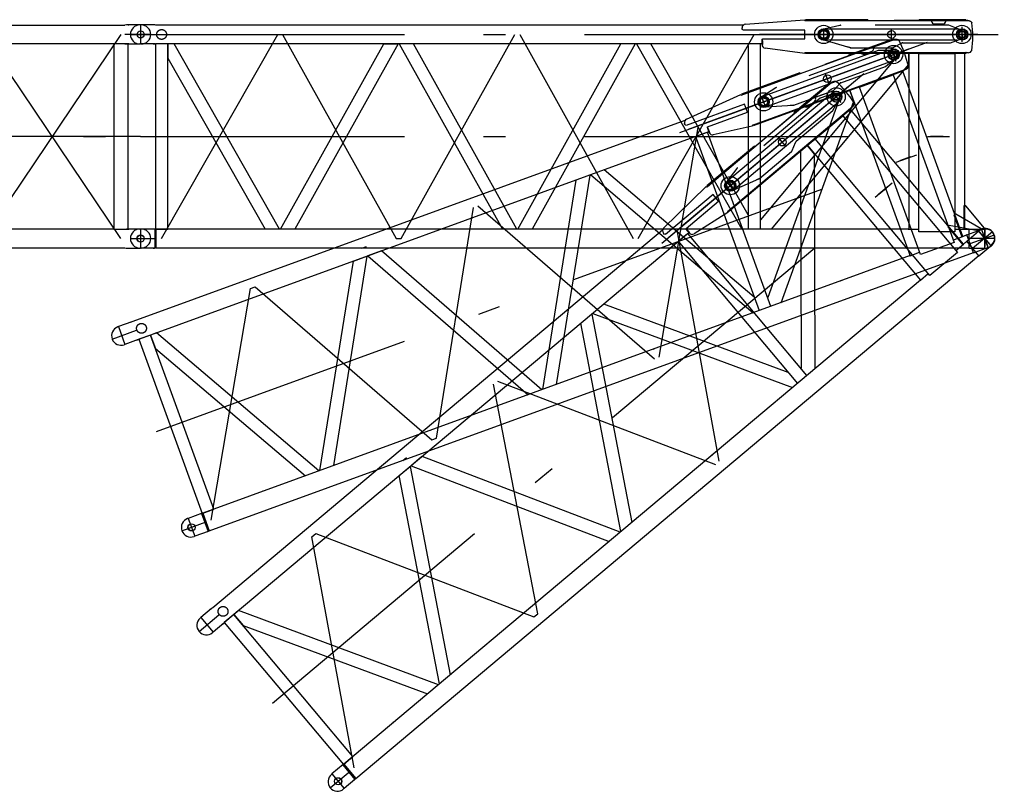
# Model space of a CAD drawing. Extents: x 2936 to 66286, y 16938 to 99139.
# Tile 18 of 25: x 53141 to 60140, y 28436 to 33926. Entities that reach past the tile are written whole.
import ezdxf

# ---------------------------------------------------------------- set-up
doc = ezdxf.new("R2010")
doc.units = 0
doc.header["$LTSCALE"] = 62.5
doc.linetypes.add('CENTER', pattern=[50.5, 30, -9, 2.5, -9])
doc.linetypes.add('HIDDEN', pattern=[12.6, 8.4, -4.2])
doc.layers.add('11', color=7, linetype='CONTINUOUS')

# ---------------------------------------------------------------- blocks, each defined once
blk = doc.blocks.new('*G25')
at = {"layer": '11', "color": 7, "linetype": 'CONTINUOUS'}
for p, q in [((53999.9, 33889), (53994.9, 33889)), ((54100.3, 33889), (53999.9, 33889)), ((54109.4, 33888), (54100.3, 33889)), ((58283.8, 33888), (54109.4, 33888)), ((58298.6, 33894.3), (58721.8, 33926.4)), ((58721.8, 33926.4), (58721.8, 33921.4)), ((58722.5, 33921.4), (59882.5, 33921.4)), ((59168.8, 33926.4), (58727.5, 33926.4)), ((58727.5, 33926.4), (58727.5, 33921.4)), ((58727.5, 33921.4), (59168.8, 33921.4)), ((59168.8, 33921.4), (59168.8, 33926.4)), ((59168.8, 33921.5), (59168.8, 33924.5)), ((59168.8, 33924.5), (59171.7, 33921.5)), ((59168.8, 33924.4), (59168.8, 33924.4)), ((59168.8, 33923.2), (59168.8, 33923.8)), ((59168.8, 33922), (59170, 33923.2)), ((59171.7, 33921.5), (59168.8, 33921.5)), ((59170.3, 33922.9), (59168.9, 33921.5)), ((59169.1, 33924.1), (59169.1, 33923.8)), ((59169.5, 33921.5), (59170.6, 33922.6)), ((59169.7, 33923.5), (59169.7, 33922.6)), ((59170.7, 33921.5), (59170.7, 33922)), ((59170.9, 33922.3), (59170.9, 33921.5)), ((59171.5, 33921.7), (59171.5, 33921.5)), ((59534.8, 33924.5), (59531.8, 33921.5)), ((59531.8, 33921.5), (59534.8, 33921.5)), ((59866, 33926.5), (59534.8, 33926.5)), ((59534.8, 33926.5), (59534.8, 33921.5)), ((59534.8, 33921.5), (59534.8, 33924.5)), ((59534.8, 33924.4), (59534.8, 33924.4)), ((59534.8, 33923.2), (59534.8, 33923.8)), ((59534.8, 33921.5), (59866, 33921.5)), ((59623, 33921.5), (59623, 33916.3)), ((59643, 33896.3), (59703, 33896.3)), ((59723, 33916.3), (59723, 33921.5)), ((59865.9, 33924.5), (59868.9, 33921.5)), ((59865.9, 33921.5), (59865.9, 33924.5)), ((59865.9, 33924.4), (59865.9, 33924.4)), ((59865.9, 33923.2), (59865.9, 33923.8)), ((59868.9, 33921.5), (59865.9, 33921.5)), ((59866, 33921.5), (59866, 33926.5)), ((58275.5, 33855.7), (58275.5, 33869.4)), ((58280.5, 33855.7), (58275.5, 33855.7)), ((58722.5, 33852), (58280.8, 33852)), ((58722.5, 33791), (58722.5, 33852)), ((58856, 33858.6), (58902.5, 33861.2)), ((58856, 33854), (58856, 33858.6)), ((58902.5, 33861.2), (59811.7, 33861.2)), ((59789.7, 33863.7), (59794.6, 33862.4)), ((59811.7, 33861.2), (59839.9, 33850.9)), ((59839.9, 33850.9), (59839.9, 33844)), ((59839.9, 33850.8), (59839.9, 33844)), ((53999.9, 33754), (53994.9, 33754)), ((54100.3, 33754), (53999.9, 33754)), ((54100.3, 33754), (54109.4, 33755)), ((54193.9, 33755), (54105, 33755)), ((54105, 33755), (54105, 32438)), ((58415.2, 33755), (54109.4, 33755)), ((54193.9, 32438), (54193.9, 33755)), ((54238.5, 33755), (54193.9, 33755)), ((54193.9, 33755), (54193.9, 33653.4)), ((54987.9, 32438), (54238.5, 33755)), ((54995.6, 32438), (55729.2, 33755)), ((55831, 33755), (55097.5, 32438)), ((55729.2, 33755), (55831, 33755)), ((55940.1, 33755), (55838.2, 33755)), ((55838.2, 33755), (56571.8, 32438)), ((56673.6, 32438), (55940.1, 33755)), ((56680.8, 32438), (57414.4, 33755)), ((57516.2, 33755), (56782.7, 32438)), ((57524, 33755), (58273.4, 32438)), ((58318, 32539.6), (57626.4, 33755)), ((57975.8, 33755), (57925.8, 33755)), ((58133.3, 33755), (58083.3, 33755)), ((58290.8, 33755), (58240.8, 33755)), ((58318, 33743.6), (58318, 32438)), ((58406.9, 32438), (58406.9, 33755)), ((58417.5, 33750.8), (58413.3, 33755)), ((58413.3, 33755), (58417.5, 33755)), ((58422.5, 33755), (58416.5, 33755)), ((58417.5, 33749.2), (58417.5, 33787.2)), ((58417.5, 33755), (58417.5, 33750.8)), ((58417.5, 33752.6), (58417.5, 33751.7)), ((58417.5, 33750.9), (58417.5, 33750.8)), ((58419.9, 33749.2), (58419.9, 33791)), ((58419.9, 33791), (58722.5, 33791)), ((58856, 33784.3), (58856, 33789)), ((58903.2, 33781.5), (58856, 33784.3)), ((59805.6, 33781.5), (58903.2, 33781.5)), ((59787, 33781.5), (59805.6, 33781.5)), ((59839.9, 33792.3), (59814.2, 33782.8)), ((59814.2, 33782.8), (59822.1, 33785.7)), ((59839.9, 33799), (59839.9, 33792.3)), ((59393.8, 33687.2), (58406.9, 32504.1)), ((58720.9, 33687.4), (58439.2, 33724.4)), ((58721.5, 33692.3), (58720.9, 33687.4)), ((59882.6, 33692.1), (58722.5, 33692.1)), ((58727.5, 33687.2), (58727.5, 33692.1)), ((58727.5, 33692.1), (59865.9, 33692.1)), ((59865.9, 33687.2), (58727.5, 33687.2)), ((59048.7, 33726.5), (59024.7, 33733.5)), ((59223.4, 33727), (59323.4, 33727)), ((59459.9, 33687.2), (59393.8, 33687.2)), ((59459.9, 33607.9), (59459.9, 33687.2)), ((59561.5, 33687.2), (59459.9, 33687.2)), ((59459.9, 33687.2), (59459.9, 32438)), ((59532.2, 32419.7), (59532.2, 33687.2)), ((59532.2, 33687.2), (59787.3, 33687.2)), ((59859.9, 33687.2), (59758.3, 33687.2)), ((59787.3, 33687.2), (59787.3, 32419.7)), ((59859.9, 32438), (59859.9, 33687.2)), ((59865.9, 33689.2), (59868.9, 33692.2)), ((59868.9, 33692.2), (59865.9, 33692.2)), ((59865.9, 33692.2), (59865.9, 33689.2)), ((59865.9, 33692.1), (59865.9, 33687.2)), ((59865.9, 33690.5), (59865.9, 33689.9)), ((59865.9, 33689.3), (59865.9, 33689.3)), ((59868.9, 33692.2), (59866, 33692.2)), ((54193.9, 33653.4), (54885.5, 32438)), ((58484.1, 32438), (59459.9, 33607.9)), ((59866.9, 32604), (59851.9, 32604)), ((59851.9, 32604), (59851.9, 32438)), ((59999.9, 32444), (59866.9, 32604)), ((53999.9, 32439), (53994.9, 32439)), ((54105, 32439), (53999.9, 32439)), ((54100.3, 32439), (54100.3, 32304)), ((54105, 32438), (54193.9, 32438)), ((59460.9, 32438), (54109.4, 32438)), ((54109.4, 32438), (54109.4, 32305)), ((54576.7, 32438), (54564.7, 32438)), ((55840.6, 32438), (55828.6, 32438)), ((57525.8, 32438), (57513.8, 32438)), ((58942.6, 32438), (58930.6, 32438)), ((59460.9, 32443.7), (59455.3, 32438)), ((59455.3, 32438), (59460.9, 32438)), ((59455.7, 32438.5), (59455.7, 32438)), ((59457.3, 32438), (59456.3, 32439)), ((59456.9, 32439.6), (59458.5, 32438)), ((59459.6, 32438), (59457.4, 32440.2)), ((59458, 32440.7), (59460.7, 32438)), ((59460.9, 32438.9), (59458.6, 32441.3)), ((59459.1, 32441.9), (59460.9, 32440.1)), ((59460.9, 32441.2), (59459.7, 32442.4)), ((59459.9, 32438), (59532.2, 32438)), ((59460.3, 32443), (59460.3, 32442.3)), ((59460.9, 32438), (59460.9, 32443.7)), ((59460.9, 32443.5), (59460.9, 32443.6)), ((59787.3, 32419.7), (59532.2, 32419.7)), ((59787.3, 32438), (59859.9, 32438)), ((59851.9, 32438), (59890.4, 32438)), ((59890.4, 32438), (59860.9, 32438)), ((59890.4, 32439), (59999.9, 32439)), ((59890.4, 32438), (59890.4, 32439)), ((59890.4, 32304), (59890.4, 32438)), ((59999.9, 32439), (59999.9, 32444)), ((59999.9, 32439), (60004.9, 32439)), ((53999.9, 32304), (53994.9, 32304)), ((54100.3, 32304), (53999.9, 32304)), ((54109.4, 32305), (54100.3, 32304)), ((54109.4, 32305), (59890.4, 32305)), ((59890.4, 32304), (59999.9, 32304))]:
    blk.add_line(p, q, dxfattribs=at)
at = {"layer": '11', "color": 7, "linetype": 'CENTER'}
for p, q in [((53999.9, 33889), (53999.9, 33754)), ((54094.7, 33889), (54088.9, 33889)), ((53927.4, 33821.5), (54111.4, 33821.5)), ((53999.9, 33821.5), (59999.9, 33821.5)), ((54149.4, 32371.5), (54974.5, 33821.5)), ((54974.5, 33821.5), (55009.5, 33821.5)), ((55009.5, 33821.5), (55817.1, 32371.5)), ((55817.1, 33821.5), (55852.1, 33821.5)), ((55852.1, 32371.5), (56659.7, 33821.5)), ((56694.7, 33821.5), (57502.3, 32371.5)), ((57537.3, 32371.5), (58362.4, 33821.5)), ((58220.7, 33821.5), (60139.6, 33821.5)), ((58833.4, 33821.5), (58399.7, 33821.5)), ((59952.2, 33821.5), (58833.4, 33821.5)), ((58856, 33777.6), (58856, 33864.2)), ((58856, 33812.8), (58856, 33837.8)), ((58856, 33808.8), (58856, 33836.5)), ((59338.1, 33782.1), (59338.1, 33859)), ((59839.9, 33821.5), (59839.9, 33864)), ((59839.9, 33810.6), (59839.9, 33830.6)), ((59839.9, 33819.4), (59839.9, 33823.6)), ((59839.9, 33819.3), (59839.9, 33823.6)), ((59839.9, 33821.5), (59839.9, 33784)), ((59840, 33768.8), (59840, 33875)), ((59877.4, 33821.5), (59952.2, 33821.5)), ((54088.9, 33754), (54100, 33754)), ((53999.9, 33096.5), (59999.9, 33096.5)), ((53999.9, 32439), (53999.9, 32304)), ((54094.7, 32439), (54088.9, 32439)), ((59999.9, 32439), (59999.9, 32304)), ((60000, 32433.2), (60000, 32315.6)), ((53927.4, 32371.5), (54111.4, 32371.5)), ((55817.1, 32371.5), (55852.1, 32371.5)), ((60072.4, 32371.5), (59888.4, 32371.5)), ((54088.9, 32304), (54100, 32304))]:
    blk.add_line(p, q, dxfattribs=at)
at = {"layer": '11', "color": 7, "linetype": 'HIDDEN'}
for p, q in [((59880.8, 33921.5), (58719.9, 33921.5)), ((58722.5, 33921.4), (58727.5, 33921.4)), ((58970.9, 33885.4), (58856, 33859.8)), ((59745.5, 33886.5), (58977.5, 33886.5)), ((59839.9, 33850.8), (59745.5, 33886.5)), ((58287.3, 33821.5), (58437.6, 33821.5)), ((58856, 33859.8), (58856, 33854.4)), ((59839.9, 33844), (59839.9, 33850.8)), ((55936.4, 33755), (55842, 33755)), ((58403.7, 33755), (58321.2, 33755)), ((58419.9, 33777.2), (58419.9, 33749.2)), ((58856.2, 33789), (58856.2, 33782.9)), ((58856.2, 33782.9), (59041.9, 33728.4)), ((59354.7, 33730.2), (59408.3, 33759.2)), ((59417.8, 33761.6), (59756.9, 33761.6)), ((59756.9, 33761.6), (59839.9, 33792.3)), ((59839.9, 33792.3), (59839.9, 33799)), ((58727.5, 33692.1), (58722.5, 33692.1)), ((59048.7, 33727.2), (59345.3, 33727.2)), ((59705.9, 33096.5), (59615.9, 33096.5)), ((59695.9, 33096.5), (59625.9, 33096.5)), ((59625.9, 33096.5), (59695.9, 33096.5))]:
    blk.add_line(p, q, dxfattribs=at)
at = {"layer": '11', "color": 7, "linetype": 'CONTINUOUS'}
blk.add_lwpolyline([(59882.5, 33921.4), (59887.1, 33919.8), (59891.3, 33918.2), (59895, 33916.6), (59898.3, 33915), (59901.2, 33913.4), (59903.6, 33911.7), (59905.6, 33910.1), (59907.3, 33908.4), (59908.5, 33906.6), (59909.4, 33904.8)], dxfattribs=at)
at = {"layer": '11', "color": 7, "linetype": 'HIDDEN'}
blk.add_lwpolyline([(59345.3, 33727.2), (59346.2, 33727.3), (59347.2, 33727.5), (59348.2, 33727.7), (59349.2, 33728), (59350.1, 33728.3), (59351.1, 33728.6), (59352, 33728.9), (59353, 33729.3), (59353.9, 33729.8), (59354.7, 33730.2)], dxfattribs=at)
at = {"layer": '11', "color": 7, "linetype": 'CONTINUOUS'}
for centre, radius in [((58855.9, 33821.5), 65), ((59838.3, 33821.5), 65), ((58855.9, 33821.4), 40), ((58856, 33821.4), 40), ((58856, 33821.4), 38), ((59338.1, 33821.2), 27.5), ((59839.9, 33821.5), 40), ((59839.9, 33821.5), 40), ((59839.9, 33821.5), 38), ((59840, 33820.9), 27.5), ((54000, 32370.8), 25.5), ((54000, 32370.8), 25)]:
    blk.add_circle(centre, radius, dxfattribs=at)
at = {"layer": '11', "color": 7, "linetype": 'CENTER'}
for centre, radius in [((54149.4, 33821.5), 35), ((58856, 33821.5), 32.5), ((59839.9, 33821.5), 22.5)]:
    blk.add_circle(centre, radius, dxfattribs=at)
at = {"layer": '11', "color": 7, "linetype": 'HIDDEN'}
blk.add_circle((58856, 33821.5), 27.5, dxfattribs=at)
at = {"layer": '11', "color": 7, "linetype": 'CONTINUOUS'}
for centre, radius, start, end in [((53994.9, 33821.5), 67.5, 90, 180), ((58300.5, 33869.4), 25, 94.33804, 179.9978), ((59643, 33916.3), 20, 180, -90.02621), ((59703, 33916.3), 20, -90, 0.01749), ((59131.5, 33806.8), 784, -7.18536, 7.18518), ((53994.9, 33821.5), 67.5, 180, -90), ((58856, 33821.5), 32.5, 90, -90), ((59839.9, 33821.5), 22.5, -90, 90), ((58442.5, 33749.2), 25, 180, -97.49106), ((59805.5, 33811.6), 30.1, -90, -73.42239), ((59805.6, 33811.5), 30, -90, -73.35593), ((59882.6, 33722.1), 30, -90, -26.49203), ((53994.9, 32371.5), 67.5, 90, 180), ((60004.9, 32371.5), 67.5, 0, 90), ((53994.9, 32371.5), 67.5, 180, -90), ((60004.9, 32371.5), 67.5, -90, 0)]:
    blk.add_arc(centre, radius, start, end, dxfattribs=at)
at = {"layer": '11', "color": 7, "linetype": 'HIDDEN'}
for centre, radius, start, end in [((58977.5, 33866.4), 20.1, 90, 109.13646), ((58856.2, 33821.7), 32.7, 90.38233, -90.00244), ((59839.9, 33821.5), 22.5, -90, 90), ((59417.9, 33741.6), 20, 90, 118.40984), ((59048.7, 33747.2), 20, -109.99475, -89.99823)]:
    blk.add_arc(centre, radius, start, end, dxfattribs=at)
blk = doc.blocks.new('*G27')
at = {"layer": '11', "color": 7, "linetype": 'CONTINUOUS'}
for p, q in [((47994.9, 33889), (47999.9, 33889)), ((48004.9, 33889), (47999.9, 33889)), ((47999.9, 33889), (48100.3, 33889)), ((48088.2, 33889), (48082.4, 33889)), ((48100.3, 33889), (48100.3, 33880.5)), ((48100.3, 33889), (48100.3, 33754)), ((48110.9, 33888), (48100.3, 33889)), ((49116.6, 33888), (48110.9, 33888)), ((48110.9, 33888), (48110.9, 33755)), ((48976.6, 33888), (48110.9, 33888)), ((48976.6, 33888), (49953.3, 33888)), ((49116.6, 33888), (50093.3, 33888)), ((50929.9, 33888), (49953.3, 33888)), ((50929.9, 33888), (51906.6, 33888)), ((52883.3, 33888), (51906.6, 33888)), ((52883.3, 33888), (53888.9, 33888)), ((53899.5, 33889), (53888.9, 33888)), ((53999.9, 33889), (53899.5, 33889)), ((47999.9, 33754), (47994.9, 33754)), ((47999.9, 33754), (48004.9, 33754)), ((48103.4, 33754), (47999.9, 33754)), ((48088.2, 33754), (48082.4, 33754)), ((48089.1, 32438), (48089.1, 33755)), ((48089.1, 33755), (48190.7, 33755)), ((48110.9, 33755), (48089.1, 33755)), ((48110.9, 33755), (48976.6, 33755)), ((48190.7, 33755), (48190.7, 32438)), ((48190.7, 33755), (49116.6, 33755)), ((49953.3, 33755), (48976.6, 33755)), ((50093.3, 33755), (49116.6, 33755)), ((49953.3, 33755), (50929.9, 33755)), ((51906.6, 33755), (50929.9, 33755)), ((51906.6, 33755), (52883.3, 33755)), ((53809.1, 33755), (52883.3, 33755)), ((53910.7, 33755), (53809.1, 33755)), ((53809.1, 33755), (53809.1, 32438)), ((53888.9, 33755), (53910.7, 33755)), ((53896.4, 33754), (53999.9, 33754)), ((53910.7, 32438), (53910.7, 33755)), ((47994.9, 32439), (47999.9, 32439)), ((48089.1, 32439), (47999.9, 32439)), ((48110.9, 32438), (48089.1, 32438)), ((48190.7, 32438), (48089.1, 32438)), ((48976.6, 32438), (48110.9, 32438)), ((48190.7, 32438), (49116.6, 32438)), ((48976.6, 32438), (49953.3, 32438)), ((50929.9, 32438), (49953.3, 32438)), ((50929.9, 32438), (51906.6, 32438)), ((52883.3, 32438), (51906.6, 32438)), ((53809.1, 32438), (52883.3, 32438)), ((53809.1, 32438), (53910.7, 32438)), ((53888.9, 32438), (53910.7, 32438)), ((53999.9, 32439), (53899.5, 32439)), ((53911.7, 32439), (53917.4, 32439)), ((53994.9, 32439), (53999.9, 32439)), ((54004.9, 32439), (53999.9, 32439)), ((47999.9, 32304), (47994.9, 32304)), ((47999.9, 32304), (48004.9, 32304)), ((48110.9, 32304), (47999.9, 32304)), ((49116.6, 32305), (48110.9, 32305)), ((48110.9, 32305), (48976.6, 32305)), ((49953.3, 32305), (48976.6, 32305)), ((49953.3, 32305), (50929.9, 32305)), ((51906.6, 32305), (50929.9, 32305)), ((51906.6, 32305), (52883.3, 32305)), ((52883.3, 32305), (53888.9, 32305)), ((53888.9, 32305), (53896.4, 32304)), ((53896.4, 32304), (53999.9, 32304)), ((53911.7, 32304), (53917.4, 32304))]:
    blk.add_line(p, q, dxfattribs=at)
at = {"layer": '11', "color": 7, "linetype": 'CENTER'}
for p, q in [((47999.9, 33889), (47999.9, 33754)), ((47999.9, 33888), (47999.9, 33755)), ((53911.7, 33889), (53917.4, 33889)), ((53999.9, 33889), (53999.9, 33754)), ((53999.9, 33888), (53999.9, 33755)), ((48072.4, 33821.5), (47888.4, 33821.5)), ((47999.9, 33821.5), (47928.4, 33821.5)), ((48111.4, 33821.5), (47999.9, 33821.5)), ((48139.9, 33821.5), (48139.9, 32371.5)), ((48976.6, 33821.5), (48140, 32371.5)), ((48976.6, 32371.5), (48140, 33821.5)), ((49953.3, 32371.5), (48976.6, 33821.5)), ((49953.3, 33821.5), (48976.6, 32371.5)), ((50929.9, 33821.5), (49953.3, 32371.5)), ((50929.9, 32371.5), (49953.3, 33821.5)), ((51906.6, 32371.5), (50929.9, 33821.5)), ((51906.6, 33821.5), (50929.9, 32371.5)), ((52883.3, 33821.5), (51906.6, 32371.5)), ((52883.3, 32371.5), (51906.6, 33821.5)), ((53859.9, 32371.5), (52883.3, 33821.5)), ((53859.9, 33821.5), (52883.3, 32371.5)), ((54072.4, 33821.5), (53888.4, 33821.5)), ((53917.4, 33754), (53906.4, 33754)), ((53999.9, 33096.5), (47999.9, 33096.5)), ((47999.9, 33096.5), (53999.9, 33096.5)), ((47999.9, 32439), (47999.9, 32304)), ((47999.9, 32438), (47999.9, 32305)), ((53999.9, 32439), (53999.9, 32304)), ((53999.9, 32438), (53999.9, 32305)), ((47888.4, 32371.5), (47999.9, 32371.5)), ((47999.9, 32371.5), (48071.4, 32371.5)), ((48082.4, 32304), (48093.5, 32304))]:
    blk.add_line(p, q, dxfattribs=at)
at = {"layer": '11', "color": 7, "linetype": 'CONTINUOUS'}
for centre, radius in [((47999.9, 33821.5), 25), ((47999.9, 33821.5), 25), ((53999.9, 33821.5), 25), ((53999.9, 32371.5), 25.5)]:
    blk.add_circle(centre, radius, dxfattribs=at)
for centre, start, end in [((47994.9, 33821.5), 90, 180), ((48004.9, 33821.5), 82.4285, 90.00209), ((53994.9, 33821.5), 90, 180), ((54004.9, 33821.5), 0, 90), ((47994.9, 33821.5), 180, -90), ((53994.9, 33821.5), 180, -90), ((54004.9, 33821.5), -90, 0), ((47994.9, 32371.5), 90, 180), ((47994.9, 32371.5), 90, 97.57547), ((53994.9, 32371.5), 90, 180), ((53994.9, 32371.5), 90, 97.57547), ((54004.9, 32371.5), 0, 90), ((47994.9, 32371.5), 180, -90), ((53994.9, 32371.5), 180, -90), ((54004.9, 32371.5), -90, 0), ((47994.9, 32371.5), -97.57407, -89.99792)]:
    blk.add_arc(centre, 67.5, start, end, dxfattribs=at)
blk = doc.blocks.new('*G57')
at = {"layer": '11', "color": 7, "linetype": 'CENTER'}
for p, q in [((57832.1, 33125.5), (59635.2, 33781.7)), ((59459.1, 33717.6), (58407.8, 33335)), ((59371.7, 33629.8), (59335.4, 33729.5)), ((59353.7, 33679.3), (59339.1, 33719.2)), ((59357.4, 33669), (59350.5, 33687.8)), ((59354.4, 33677.2), (59352.9, 33681.3)), ((59354.4, 33677.2), (59353, 33681.3)), ((59353.7, 33679.3), (59366.5, 33644)), ((59388.9, 33692.1), (59459.1, 33717.6)), ((58895.6, 33470.6), (58869.3, 33542.9)), ((58407.8, 33335), (58000.3, 33186.7)), ((58444.1, 33301.5), (58414.5, 33382.8)), ((58432, 33334.6), (58423.5, 33358.1)), ((58433.4, 33330.8), (58423.9, 33356.8)), ((57685.9, 31529.2), (57965.3, 33173.9)), ((54113.8, 31000.6), (59752, 33052.7)), ((56102.3, 30952.8), (56365.3, 32591.6)), ((56398.2, 32603.5), (57653, 31517.2)), ((59976.9, 32434.9), (60023, 32308)), ((59978.9, 32429.4), (60019.1, 32319)), ((60068.1, 32396.2), (59895.2, 32333.3)), ((55573.5, 32303.4), (55606.4, 32315.4)), ((54502.3, 30370.4), (54781.7, 32015.2)), ((54781.7, 32015.2), (54814.6, 32027.2)), ((54814.6, 32027.2), (56069.4, 30940.8)), ((53931.9, 31777.7), (53926.4, 31775.7)), ((53797.7, 31657.1), (53970.7, 31720)), ((53842.8, 31745.3), (53889, 31618.4)), ((53972.6, 31648.9), (53983, 31652.6)), ((56069.4, 30940.8), (56102.3, 30952.8)), ((54338.7, 30382.7), (54384.9, 30255.9)), ((54427.8, 30415.2), (54422.4, 30413.2)), ((54293.7, 30294.5), (54466.6, 30357.4)), ((54468.5, 30286.3), (54478.9, 30290.1))]:
    blk.add_line(p, q, dxfattribs=at)
at = {"layer": '11', "color": 7, "linetype": 'HIDDEN'}
for p, q in [((59357.8, 33787.2), (58267, 33390.2)), ((59242.7, 33708), (58521, 33445.4)), ((59343.6, 33706.8), (59242.7, 33708)), ((59346, 33700.4), (59343.6, 33706.8)), ((59296.1, 33594.6), (59363.7, 33651.8)), ((59363.7, 33651.8), (59361.4, 33658.1)), ((58977.5, 33478.6), (59296.1, 33594.6)), ((58929, 33427.5), (58969.4, 33473.1)), ((58269.4, 33391), (58274.1, 33392.7)), ((58515.2, 33442.1), (58416, 33378.7)), ((58642.5, 33320), (58921.1, 33421.5)), ((58416, 33378.7), (58417.8, 33373.7)), ((58442.4, 33306.5), (58635.6, 33318.8)), ((58440.4, 33312.3), (58442.4, 33306.5)), ((57894.7, 33148.2), (58035.9, 33199.6)), ((58352.6, 33177.2), (58347.9, 33175.5)), ((58026.8, 33125.6), (57949.3, 33097.3)), ((58034.4, 33152), (58044, 33125.6)), ((59475.7, 32952.2), (59391.1, 32921.4)), ((59466.3, 32948.7), (59400.5, 32924.8)), ((59400.5, 32924.8), (59466.3, 32948.7)), ((55708.3, 32281.7), (55619.6, 32249.4))]:
    blk.add_line(p, q, dxfattribs=at)
at = {"layer": '11', "color": 7, "linetype": 'CONTINUOUS'}
for p, q in [((58269.4, 33391), (59359.5, 33787.7)), ((59342.3, 33786.9), (59031, 33673.6)), ((59032.7, 33668.9), (59344, 33782.2)), ((59344, 33782.2), (59342.3, 33786.9)), ((59342.9, 33784.8), (59342.9, 33784.9)), ((59342.9, 33784.9), (59346.7, 33783.1)), ((59343.9, 33782.1), (59342.9, 33784.9)), ((59343.3, 33783.7), (59343.1, 33784.3)), ((59346.7, 33783.1), (59343.9, 33782.1)), ((58459.2, 33395.9), (59313.6, 33706.9)), ((59031.7, 33671.7), (59029.9, 33667.8)), ((59029.9, 33667.8), (59032.7, 33668.9)), ((59031, 33673.6), (59032.7, 33668.9)), ((59032.7, 33668.9), (59031.7, 33671.7)), ((59031.7, 33671.6), (59031.7, 33671.6)), ((59032.1, 33670.4), (59031.9, 33671)), ((59115.7, 33699), (59117.4, 33694.2)), ((59143.1, 33682.3), (59199.4, 33702.8)), ((59211.4, 33728.4), (59209.6, 33733.2)), ((59292.1, 33701.8), (59297, 33702.2)), ((59313.6, 33706.9), (59343.6, 33706.8)), ((59343.6, 33706.8), (59346, 33700.4)), ((59343.6, 33706.8), (59346, 33700.4)), ((59335.1, 33629.9), (58487.1, 33321.3)), ((59317.6, 33623.6), (59335.1, 33629.9)), ((59363.7, 33651.8), (59342.7, 33634)), ((59342.7, 33634), (59349.2, 33639.5)), ((59361.4, 33658.1), (59363.7, 33651.8)), ((58687.1, 33548.3), (58272.4, 33397.4)), ((58274.1, 33392.7), (58688.8, 33543.6)), ((59438, 33572.3), (58347.9, 33175.5)), ((58352.6, 33177.2), (59422.4, 33566.6)), ((59424.1, 33562), (58354.2, 33172.6)), ((58688.8, 33543.6), (58687.1, 33548.3)), ((58688.8, 33543.7), (58687.8, 33546.5)), ((58687.8, 33546.5), (58691.6, 33544.7)), ((58687.8, 33546.4), (58687.8, 33546.4)), ((58688.2, 33545.3), (58688, 33545.9)), ((58688.2, 33546.3), (58688.3, 33545.9)), ((58688.6, 33544.1), (58689.4, 33545.7)), ((58691.6, 33544.7), (58688.8, 33543.7)), ((58689.7, 33545.6), (58688.9, 33543.7)), ((58689, 33545.9), (58689.3, 33545)), ((58689.4, 33543.9), (58690.1, 33545.4)), ((58690.6, 33544.3), (58690.4, 33544.8)), ((58690.5, 33545.2), (58690.8, 33544.4)), ((58691.3, 33544.8), (58691.3, 33544.6)), ((59110.5, 33447.8), (59350.2, 33535.1)), ((59418.4, 33559.9), (59322.9, 33525.1)), ((59350.2, 33535.1), (59783.7, 32344)), ((59845.6, 32386), (59418.4, 33559.9)), ((59425.1, 33567.7), (59422.3, 33566.6)), ((59422.3, 33566.6), (59423.4, 33563.9)), ((59425.2, 33567.7), (59422.4, 33566.7)), ((59422.4, 33566.6), (59424.1, 33562)), ((59422.9, 33565.1), (59423.1, 33564.5)), ((59423.3, 33563.9), (59423.3, 33563.9)), ((59423.4, 33563.9), (59425.1, 33567.7)), ((59138, 33457.8), (59042.5, 33423.1)), ((57880.4, 33220.5), (58267.1, 33395.4)), ((58267.1, 33395.4), (58268.8, 33390.7)), ((58272.4, 33397.4), (58274.1, 33392.7)), ((58416.3, 33377.6), (58459.2, 33395.9)), ((58980.3, 33400.5), (58457.6, 31951.2)), ((58806.6, 33379.6), (58900.6, 33413.8)), ((59042.5, 33423.1), (58980.3, 33400.5)), ((59069.6, 33348.6), (59042.5, 33423.1)), ((59042.5, 33423.1), (59469.8, 32249.2)), ((59544, 32256.8), (59110.5, 33447.8)), ((58293.2, 33325.7), (57878.1, 33174.7)), ((58314, 33268.4), (58293.2, 33325.7)), ((58417.9, 33373.3), (58416.3, 33377.6)), ((58487.1, 33321.3), (58441.8, 33307.8)), ((58552.8, 31915.5), (59069.6, 33348.6)), ((58642.7, 33319.4), (58617.7, 33317.7)), ((58029.7, 33164.9), (58314, 33268.4)), ((58441.8, 33307.8), (58440.2, 33312.2)), ((57868.7, 33209.5), (53946, 31781.8)), ((57871.9, 33176.3), (57867.2, 33189.2)), ((57876.6, 33178), (57871.9, 33176.3)), ((58346.9, 33175.4), (58348, 33170.5)), ((58354.2, 33172.6), (58352.6, 33177.2)), ((58037.6, 33129.5), (53991.5, 31656.8)), ((58041.7, 33124.8), (58028.7, 33160.6)), ((58044, 33125.6), (58029.7, 33164.9)), ((58480.2, 31889.1), (58029.8, 33126.6)), ((58035.8, 33128.8), (58039.8, 33130.3)), ((58041.2, 33126.3), (58035.8, 33128.8)), ((58044.5, 33132), (58038.8, 33129.9)), ((58039.8, 33130.3), (58041.2, 33126.3)), ((58040.6, 33128), (58040.9, 33127.1)), ((58041.2, 33126.4), (58041.2, 33126.3)), ((58348, 33170.5), (58070.6, 33109)), ((57920.7, 33087), (57873.8, 33069.9)), ((57950.2, 33085.5), (58396.7, 31858.7)), ((57624.7, 32979.2), (57577.8, 32962.1)), ((57772.7, 33033.1), (57725.8, 33016)), ((58362, 31954.1), (57296.4, 32859.7)), ((56858.3, 31298.7), (57097.1, 32787.2)), ((57192.9, 32822), (56954, 31333.6)), ((57200.1, 32824.7), (58354.8, 31843.4)), ((59795.4, 32544.4), (59781.3, 32539.3)), ((59781.3, 32539.3), (59838.1, 32383.3)), ((59975.2, 32439.6), (59795.4, 32544.4)), ((59874, 32397.4), (59976.9, 32434.9)), ((59976.9, 32434.9), (59975.2, 32439.6)), ((59976.9, 32434.9), (59981.6, 32436.6)), ((59783.7, 32344), (59544, 32256.8)), ((59777.4, 32361.2), (59845.6, 32386)), ((59838.1, 32383.3), (59874.3, 32396.5)), ((59874.3, 32396.5), (59846.6, 32386.4)), ((59874.3, 32396.5), (59874, 32397.4)), ((59920.2, 32270.6), (59874.3, 32396.5)), ((54487.4, 30294.3), (59919.8, 32271.5)), ((55711.8, 32283), (55616.1, 32248.1)), ((56851.5, 31296.3), (55711.8, 32283)), ((59469.8, 32249.2), (59537.7, 32274)), ((59920.2, 32270.6), (60023, 32308)), ((59470.7, 32249.6), (54442, 30419.3)), ((55274.7, 30722.4), (55513.6, 32210.8)), ((55609.3, 32245.7), (55370.4, 30757.2)), ((55513.6, 32210.8), (55609.3, 32245.7)), ((55616.1, 32248.1), (56755.8, 31261.4)), ((59468.8, 32254.9), (59465.4, 32247.6)), ((59465.4, 32247.6), (59470.7, 32249.6)), ((59465.7, 32248.2), (59465.8, 32247.8)), ((59467.3, 32248.3), (59466, 32249)), ((59466.3, 32249.7), (59468.4, 32248.7)), ((59469.5, 32249.1), (59466.7, 32250.4)), ((59467, 32251.1), (59470.5, 32249.5)), ((59470.4, 32250.5), (59467.4, 32251.9)), ((59467.7, 32252.6), (59470, 32251.5)), ((59469.6, 32252.6), (59468, 32253.3)), ((59468.4, 32254), (59468.6, 32253.4)), ((59470.7, 32249.6), (59468.8, 32254.9)), ((59468.8, 32254.7), (59468.8, 32254.8)), ((58983.6, 32072.3), (58972.3, 32068.2)), ((53937.1, 31779.6), (53842.8, 31745.3)), ((53946, 31781.8), (53937.1, 31779.6)), ((53842.8, 31745.3), (53838.1, 31743.6)), ((53983.3, 31652.8), (53889, 31618.4)), ((53983.3, 31652.8), (53991.5, 31656.8)), ((54070.9, 31685.7), (53987.3, 31655.3)), ((53987.3, 31655.3), (54437.8, 30417.7)), ((54112.8, 31701), (54070.9, 31685.7)), ((54521.3, 30448.1), (54070.9, 31685.7)), ((54070.9, 31685.7), (54105.6, 31590.2)), ((55267.4, 30719.7), (54112.8, 31701)), ((53889, 31618.4), (53884.3, 31616.7)), ((54105.6, 31590.2), (55171.2, 30684.7)), ((57652.3, 31587.7), (57641, 31583.6)), ((56068.8, 31011.4), (56057.5, 31007.3)), ((54881.1, 30579.1), (54869.8, 30575)), ((54437.8, 30417.7), (54521.3, 30448.1)), ((54338.7, 30382.7), (54334, 30381)), ((54437.4, 30418.7), (54338.7, 30382.7)), ((54433.1, 30417.1), (54479.2, 30290.2)), ((54442, 30419.3), (54487.4, 30294.3)), ((54384.9, 30255.9), (54380.2, 30254.2)), ((54479.2, 30290.2), (54384.9, 30255.9)), ((54487.4, 30294.3), (54479.2, 30290.2))]:
    blk.add_line(p, q, dxfattribs=at)
blk.add_lwpolyline([(59359.5, 33787.7), (59364.4, 33787.8), (59368.9, 33787.7), (59372.9, 33787.5), (59376.6, 33787.1), (59379.8, 33786.5), (59382.6, 33785.8), (59385.1, 33785), (59387.3, 33783.9), (59389, 33782.7), (59390.4, 33781.3)], dxfattribs=at)
at = {"layer": '11', "color": 7, "linetype": 'HIDDEN'}
blk.add_lwpolyline([(58921.1, 33421.5), (58922, 33421.9), (58922.8, 33422.4), (58923.7, 33423), (58924.5, 33423.5), (58925.3, 33424.1), (58926.1, 33424.8), (58926.9, 33425.4), (58927.6, 33426.1), (58928.3, 33426.8), (58929, 33427.5)], dxfattribs=at)
at = {"layer": '11', "color": 7, "linetype": 'CONTINUOUS'}
for centre, radius in [((59352.1, 33678.7), 65), ((59353.7, 33679.3), 40), ((59353.7, 33679.3), 40), ((59353.7, 33679.3), 38), ((59353.9, 33678.7), 27.5), ((58882.2, 33507.3), 27.5), ((58429, 33342.7), 65), ((58429, 33342.7), 40), ((58429.1, 33342.7), 40), ((58429.1, 33342.7), 38), ((54362.1, 30318.6), 25.5), ((54362.1, 30318.6), 25)]:
    blk.add_circle(centre, radius, dxfattribs=at)
at = {"layer": '11', "color": 7, "linetype": 'CENTER'}
for centre, radius in [((59353.7, 33679.3), 22.5), ((58429, 33342.7), 32.5), ((54006.4, 31733), 35)]:
    blk.add_circle(centre, radius, dxfattribs=at)
at = {"layer": '11', "color": 7, "linetype": 'HIDDEN'}
blk.add_circle((58429.1, 33342.7), 27.5, dxfattribs=at)
at = {"layer": '11', "color": 7, "linetype": 'CONTINUOUS'}
for centre, radius, start, end in [((58693, 33423.1), 784, 12.81464, 27.18518), ((59136.2, 33701.1), 20, -160, -70.02621), ((59192.6, 33721.6), 20, -70, 20.01749), ((59353.7, 33679.3), 22.5, -70, 110), ((59324.7, 33658.2), 30.1, -70, -53.42239), ((59324.8, 33658.2), 30, -70, -53.35593), ((59427.7, 33600.4), 30, -70, -6.49203), ((58429, 33342.7), 32.5, 110, -70), ((57890.7, 33197.7), 25, 114.33804, -160.0022), ((58065.2, 33133.4), 25, -160, -77.49106), ((60004.7, 32373.1), 67.5, 20, 110), ((60004.7, 32373.1), 67.5, -70, 20), ((53861.2, 31680.2), 67.5, 110, -160), ((53861.2, 31680.2), 67.5, -160, -70), ((54357.1, 30317.6), 67.5, 110, -160), ((54357.1, 30317.6), 67.5, -160, -70)]:
    blk.add_arc(centre, radius, start, end, dxfattribs=at)
at = {"layer": '11', "color": 7, "linetype": 'HIDDEN'}
for centre, radius, start, end in [((59353.7, 33679.3), 22.5, -70, 110), ((58984.4, 33459.8), 20, 110, 138.40984), ((58527.9, 33426.5), 20.1, 110, 129.13646), ((58429.2, 33343), 32.7, 110.38233, -70.00244), ((58635.6, 33338.9), 20, -89.99475, -69.99823)]:
    blk.add_arc(centre, radius, start, end, dxfattribs=at)
blk = doc.blocks.new('*G58')
at = {"layer": '11', "color": 7, "linetype": 'CENTER'}
for p, q in [((57705, 32338.6), (59174.9, 33571.9)), ((59031.3, 33451.5), (58174.3, 32732.4)), ((58979.2, 33339), (58911, 33420.3)), ((58945.3, 33379.3), (58918, 33411.9)), ((58952.4, 33371), (58939.5, 33386.3)), ((58974, 33403.4), (59031.3, 33451.5)), ((58946.7, 33377.7), (58944, 33381)), ((58946.7, 33377.7), (58944, 33381)), ((58945.3, 33379.3), (58969.4, 33350.6)), ((58586.3, 33026.6), (58536.8, 33085.5)), ((54937.7, 29070.1), (59533.9, 32926.8)), ((58219.8, 32713.2), (58164.2, 32779.5)), ((58197.1, 32740.2), (58181.1, 32759.4)), ((58199.8, 32737.1), (58181.9, 32758.3)), ((58174.3, 32732.4), (57842, 32453.6)), ((58113.5, 30788.5), (57813.5, 32429.6)), ((60055.5, 32418), (59914.5, 32299.8)), ((59956.6, 32423.1), (60043.3, 32319.7)), ((59960.3, 32418.7), (60035.9, 32328.7)), ((56536, 31357.7), (58086.7, 30766)), ((56822.6, 29705.3), (56509.2, 31335.2)), ((55863.7, 30793.5), (55890.5, 30816)), ((55218.2, 30251.9), (55245.1, 30274.4)), ((55518.2, 28610.8), (55218.2, 30251.9)), ((55245.1, 30274.4), (56795.8, 29682.8)), ((54416.1, 29578.9), (54557.1, 29697.1)), ((54428.3, 29677.2), (54515, 29573.8)), ((54500.9, 29738.1), (54496.4, 29734.4)), ((56795.8, 29682.8), (56822.6, 29705.3)), ((54583.2, 29631), (54591.7, 29638.1)), ((55432.9, 28627.3), (55428.5, 28623.6)), ((55348.2, 28468.1), (55489.1, 28586.4)), ((55360.3, 28566.4), (55447.1, 28463)), ((55515.3, 28520.2), (55523.7, 28527.3))]:
    blk.add_line(p, q, dxfattribs=at)
at = {"layer": '11', "color": 7, "linetype": 'HIDDEN'}
for p, q in [((58912.3, 33482.2), (58023.1, 32736)), ((58926.5, 33401.8), (58831.2, 33368.4)), ((58930.9, 33396.6), (58926.5, 33401.8)), ((58831.2, 33368.4), (58242.9, 32874.8)), ((58920.2, 33280.1), (58964.1, 33356.9)), ((58964.1, 33356.9), (58959.8, 33362.1)), ((58660.5, 33062.2), (58920.2, 33280.1)), ((58632.3, 32997.5), (58654.8, 33054.2)), ((58399.9, 32798.5), (58627, 32989.1)), ((58238.6, 32869.7), (58167, 32776.2)), ((58167, 32776.2), (58170.4, 32772.1)), ((58216.5, 32717.5), (58393.9, 32795.1)), ((58025.1, 32737.6), (58028.9, 32740.8)), ((58212.6, 32722.1), (58216.5, 32717.5)), ((59308.7, 32737.8), (59239.8, 32680)), ((59301, 32731.4), (59247.4, 32686.4)), ((59247.4, 32686.4), (59301, 32731.4)), ((58176.3, 32565.2), (58172.5, 32561.9)), ((57756, 32381.3), (57871.1, 32477.9)), ((57887.9, 32405.2), (57824.7, 32352.2)), ((57886, 32432.7), (57904, 32411.2)), ((55997.8, 30819.3), (55925.5, 30758.6))]:
    blk.add_line(p, q, dxfattribs=at)
at = {"layer": '11', "color": 7, "linetype": 'CONTINUOUS'}
for p, q in [((58025.1, 32737.6), (58913.7, 33483.2)), ((58897.9, 33476.6), (58644.1, 33263.6)), ((58647.3, 33259.8), (58901.1, 33472.7)), ((58901.1, 33472.7), (58897.9, 33476.6)), ((58899.1, 33474.9), (58899.1, 33474.9)), ((58899.1, 33474.9), (58903.3, 33474.6)), ((58901, 33472.7), (58899.1, 33474.9)), ((58899.9, 33474), (58899.5, 33474.5)), ((58903.3, 33474.6), (58901, 33472.7)), ((58201.7, 32807.2), (58898.2, 33391.6)), ((58898.2, 33391.6), (58926.5, 33401.8)), ((58926.5, 33401.8), (58930.9, 33396.6)), ((58926.5, 33401.8), (58930.9, 33396.6)), ((58944.7, 33326.6), (58253.5, 32746.6)), ((58714.9, 33316.5), (58718.2, 33312.6)), ((58746.4, 33310.1), (58792.4, 33348.7)), ((58794.8, 33376.9), (58791.5, 33380.8)), ((58879.8, 33379.4), (58884.3, 33381.5)), ((58930.5, 33314.7), (58944.7, 33326.6)), ((58964.1, 33356.9), (58950.5, 33333.1)), ((58950.5, 33333.1), (58954.7, 33340.5)), ((58959.8, 33362.1), (58964.1, 33356.9)), ((59061.2, 33307.6), (58172.5, 32561.9)), ((58176.3, 32565.2), (59048.4, 33297)), ((59051.6, 33293.2), (58179.5, 32561.4)), ((58644.1, 33263.6), (58647.3, 33259.8)), ((58645.4, 33262.1), (58645, 33257.9)), ((58645, 33257.9), (58647.3, 33259.8)), ((58647.3, 33259.8), (58645.4, 33262.1)), ((58645.5, 33262), (58645.4, 33262)), ((58646.2, 33261.1), (58645.8, 33261.6)), ((59047, 33289.3), (58969.2, 33224)), ((59850, 32332.4), (59047, 33289.3)), ((59050.7, 33298.9), (59048.4, 33297)), ((59050.7, 33298.9), (59048.4, 33297)), ((59048.4, 33297), (59051.6, 33293.2)), ((59048.4, 33297), (59050.3, 33294.7)), ((59049.5, 33295.7), (59049.9, 33295.2)), ((59050.2, 33294.8), (59050.3, 33294.8)), ((59050.3, 33294.7), (59050.7, 33298.9)), ((58796, 33078.7), (58991.4, 33242.7)), ((58991.4, 33242.7), (59806.1, 32271.7)), ((58818.4, 33097.5), (58740.6, 33032.2)), ((59610.7, 32107.7), (58796, 33078.7)), ((58363.8, 33028.3), (58025.7, 32744.7)), ((58028.9, 32740.8), (58367, 33024.5)), ((58367, 33024.5), (58363.8, 33028.3)), ((58366.9, 33024.5), (58365, 33026.8)), ((58365, 33026.8), (58369.2, 33026.5)), ((58365.1, 33026.7), (58365.1, 33026.8)), ((58365.8, 33025.8), (58365.4, 33026.3)), ((58365.5, 33026.8), (58365.7, 33026.5)), ((58366.3, 33026.7), (58366.9, 33026)), ((58366.6, 33024.9), (58366.8, 33026.7)), ((58369.2, 33026.5), (58366.9, 33024.5)), ((58367.2, 33026.6), (58367, 33024.6)), ((58367.5, 33025), (58367.6, 33026.6)), ((58368, 33026.6), (58368.6, 33025.9)), ((58368.4, 33025.7), (58368, 33026.2)), ((58368.9, 33026.5), (58369, 33026.3)), ((58533.8, 32910.7), (58610.4, 32975)), ((58740.6, 33032.2), (58689.9, 32989.7)), ((58689.9, 32989.7), (58694.4, 31449)), ((58791.5, 32971.4), (58740.6, 33032.2)), ((58740.6, 33032.2), (59543.5, 32075.3)), ((58796, 31448), (58791.5, 32971.4)), ((58167.7, 32775.3), (58201.7, 32807.2)), ((58170.7, 32771.8), (58167.7, 32775.3)), ((58400.3, 32798), (58377.4, 32787.9)), ((57717.8, 32444.4), (58021.4, 32741)), ((58021.4, 32741), (58024.6, 32737.2)), ((58025.7, 32744.7), (58028.9, 32740.8)), ((58215.5, 32718.4), (58212.5, 32722)), ((58253.5, 32746.6), (58215.5, 32718.4)), ((58069.7, 32684.4), (57731.4, 32400.5)), ((57877.1, 32443.2), (58108.9, 32637.7)), ((58108.9, 32637.7), (58069.7, 32684.4)), ((58174.3, 32557.3), (57934.7, 32404.6)), ((58171.6, 32561.5), (58174.3, 32557.3)), ((58179.5, 32561.4), (58176.3, 32565.2)), ((57710.6, 32430), (54512.8, 29746.8)), ((57896.7, 32412.6), (54598.3, 29644.9)), ((57725, 32399.9), (57716.2, 32410.4)), ((57904, 32411.2), (57877.1, 32443.2)), ((57902.2, 32409.6), (57877.7, 32438.8)), ((58736.9, 31398.4), (57890.3, 32407.3)), ((57895.2, 32411.4), (57898.4, 32414.1)), ((57901.2, 32410.8), (57895.2, 32411.4)), ((57902.3, 32417.3), (57897.7, 32413.4)), ((57898.4, 32414.1), (57901.2, 32410.8)), ((57900, 32412.2), (57900.6, 32411.5)), ((57901.1, 32410.9), (57901.1, 32410.9)), ((59748.6, 32464), (59737.1, 32454.4)), ((59737.1, 32454.4), (59843.8, 32327.2)), ((59953.4, 32427), (59748.6, 32464)), ((59872.7, 32352.8), (59956.6, 32423.1)), ((59956.6, 32423.1), (59953.4, 32427)), ((59956.6, 32423.1), (59960.4, 32426.4)), ((57728.8, 32403.1), (57725, 32399.9)), ((57829.6, 32341.4), (58668.8, 31341.2)), ((59843.8, 32327.2), (59873.3, 32352)), ((59873.3, 32352), (59850.7, 32333)), ((59873.3, 32352), (59872.7, 32352.8)), ((59959.5, 32249.3), (59873.3, 32352)), ((57801.4, 32332.7), (57763.1, 32300.5)), ((59806.1, 32271.7), (59610.7, 32107.7)), ((59794.4, 32285.7), (59850, 32332.4)), ((59959.5, 32249.3), (60043.3, 32319.7)), ((55530.3, 28534.2), (59958.8, 32250.1)), ((57680.8, 32231.4), (57642.5, 32199.3)), ((57560.1, 32130.2), (57521.8, 32098.1)), ((59544.3, 32075.9), (55444.8, 28636)), ((59540.7, 32080.2), (59540, 32072.3)), ((59540, 32072.3), (59544.3, 32075.9)), ((59540, 32072.9), (59540.3, 32072.6)), ((59541.6, 32073.6), (59540.1, 32073.7)), ((59543.3, 32075.1), (59540.2, 32075.3)), ((59540.2, 32074.5), (59542.4, 32074.3)), ((59540.3, 32076.1), (59544.2, 32075.8)), ((59540.4, 32077.7), (59543, 32077.5)), ((59543.7, 32076.6), (59540.4, 32076.9)), ((59542.2, 32078.4), (59540.5, 32078.5)), ((59540.6, 32079.3), (59541, 32078.8)), ((59540.8, 32080.1), (59540.7, 32080.2)), ((59544.3, 32075.9), (59540.7, 32080.2)), ((59543.5, 32075.3), (59598.9, 32121.7)), ((58603.5, 31419.1), (57292.4, 31905.6)), ((57208, 31834.8), (57492.7, 30354.4)), ((57214, 31839.7), (58634.6, 31312.6)), ((57414.6, 30288.9), (57130, 31769.3)), ((59147.2, 31742.7), (59138, 31735)), ((56000.7, 30821.7), (55922.6, 30756.2)), ((57409.1, 30284.3), (56000.7, 30821.7)), ((58061.9, 30832.1), (58052.8, 30824.3)), ((55839.1, 30686.1), (55917.1, 30751.5)), ((55917.1, 30751.5), (56201.7, 29271.2)), ((55922.6, 30756.2), (57331.1, 30218.8)), ((56123.7, 29205.7), (55839.1, 30686.1)), ((54512.8, 29746.8), (54505.2, 29741.7)), ((56771, 29748.8), (56761.8, 29741.1)), ((54428.3, 29677.2), (54424.4, 29674)), ((54505.2, 29741.7), (54428.3, 29677.2)), ((54663, 29699.2), (54594.9, 29642.1)), ((54697.1, 29727.9), (54663, 29699.2)), ((55509.5, 28690.3), (54663, 29699.2)), ((54663, 29699.2), (54728.3, 29621.4)), ((56117.8, 29200.7), (54697.1, 29727.9)), ((54592, 29638.3), (54515, 29573.8)), ((54592, 29638.3), (54598.3, 29644.9)), ((54594.9, 29642.1), (55441.4, 28633.2)), ((54728.3, 29621.4), (56039.3, 29134.9)), ((54515, 29573.8), (54511.2, 29570.6)), ((55802.8, 28936.4), (55793.6, 28928.7)), ((55440.8, 28633.9), (55360.3, 28566.4)), ((55437.2, 28631), (55524, 28527.5)), ((55441.4, 28633.2), (55509.5, 28690.3)), ((55444.8, 28636), (55530.3, 28534.2)), ((55360.3, 28566.4), (55356.5, 28563.2)), ((55524, 28527.5), (55447.1, 28463)), ((55530.3, 28534.2), (55524, 28527.5)), ((55447.1, 28463), (55443.3, 28459.8))]:
    blk.add_line(p, q, dxfattribs=at)
blk.add_lwpolyline([(58913.7, 33483.2), (58918.3, 33485), (58922.6, 33486.5), (58926.4, 33487.6), (58930, 33488.5), (58933.2, 33489.1), (58936.1, 33489.4), (58938.8, 33489.4), (58941.1, 33489.2), (58943.2, 33488.7), (58945, 33487.8)], dxfattribs=at)
at = {"layer": '11', "color": 7, "linetype": 'HIDDEN'}
blk.add_lwpolyline([(58627, 32989.1), (58627.7, 32989.9), (58628.3, 32990.6), (58628.9, 32991.4), (58629.5, 32992.3), (58630.1, 32993.1), (58630.6, 32994), (58631.1, 32994.8), (58631.5, 32995.7), (58632, 32996.6), (58632.3, 32997.5)], dxfattribs=at)
at = {"layer": '11', "color": 7, "linetype": 'CONTINUOUS'}
for centre, radius in [((58944.1, 33378.3), 65), ((58945.4, 33379.4), 40), ((58945.4, 33379.4), 40), ((58945.4, 33379.4), 38), ((58945.8, 33378.9), 27.5), ((58561.1, 33056.6), 27.5), ((58191.6, 32746.9), 65), ((58191.6, 32746.8), 40), ((58191.6, 32746.8), 40), ((58191.6, 32746.8), 38), ((55404.2, 28514.2), 25.5), ((55404.2, 28514.2), 25)]:
    blk.add_circle(centre, radius, dxfattribs=at)
at = {"layer": '11', "color": 7, "linetype": 'CENTER'}
for centre, radius in [((58945.3, 33379.3), 22.5), ((58191.6, 32746.9), 32.5), ((54586.2, 29721.6), 35)]:
    blk.add_circle(centre, radius, dxfattribs=at)
at = {"layer": '11', "color": 7, "linetype": 'HIDDEN'}
blk.add_circle((58191.6, 32746.9), 27.5, dxfattribs=at)
at = {"layer": '11', "color": 7, "linetype": 'CONTINUOUS'}
for centre, radius, start, end in [((58412.1, 32912.7), 784, 32.81464, 47.18518), ((58945.3, 33379.3), 22.5, -50, 130), ((58779.5, 33364), 20, -50, 40.01749), ((58925.4, 33349.6), 30, -50, -33.35593), ((58925.3, 33349.7), 30.1, -50, -33.42239), ((59041.9, 33330.6), 30, -50, 13.50797), ((58733.6, 33325.4), 20, -140, -50.02621), ((58191.6, 32746.9), 32.5, 130, -50), ((57735.3, 32426.5), 25, 134.33804, -140.0022), ((57921.3, 32425.7), 25, -140, -57.49106), ((60003.8, 32374.6), 67.5, 40, 130), ((60003.8, 32374.6), 67.5, -50, 40), ((54467.8, 29622.3), 67.5, 130, -140), ((54467.8, 29622.3), 67.5, -140, -50), ((55399.9, 28511.5), 67.5, 130, -140), ((55399.9, 28511.5), 67.5, -140, -50)]:
    blk.add_arc(centre, radius, start, end, dxfattribs=at)
at = {"layer": '11', "color": 7, "linetype": 'HIDDEN'}
for centre, radius, start, end in [((58945.3, 33379.3), 22.5, -50, 130), ((58673.4, 33046.8), 20, 130, 158.40984), ((58255.9, 32859.4), 20.1, 130, 149.13646), ((58191.6, 32747.2), 32.7, 130.38233, -50.00244), ((58387, 32813.9), 20, -69.99475, -49.99823)]:
    blk.add_arc(centre, radius, start, end, dxfattribs=at)

msp = doc.modelspace()

# ---------------------------------------------------------------- block references
at = {"layer": '11', "color": 7, "linetype": 'CONTINUOUS'}
for name in ['*G27', '*G25', '*G57', '*G58']:
    msp.add_blockref(name, (0, 0), dxfattribs=at)

doc.saveas('drawing.dxf')
